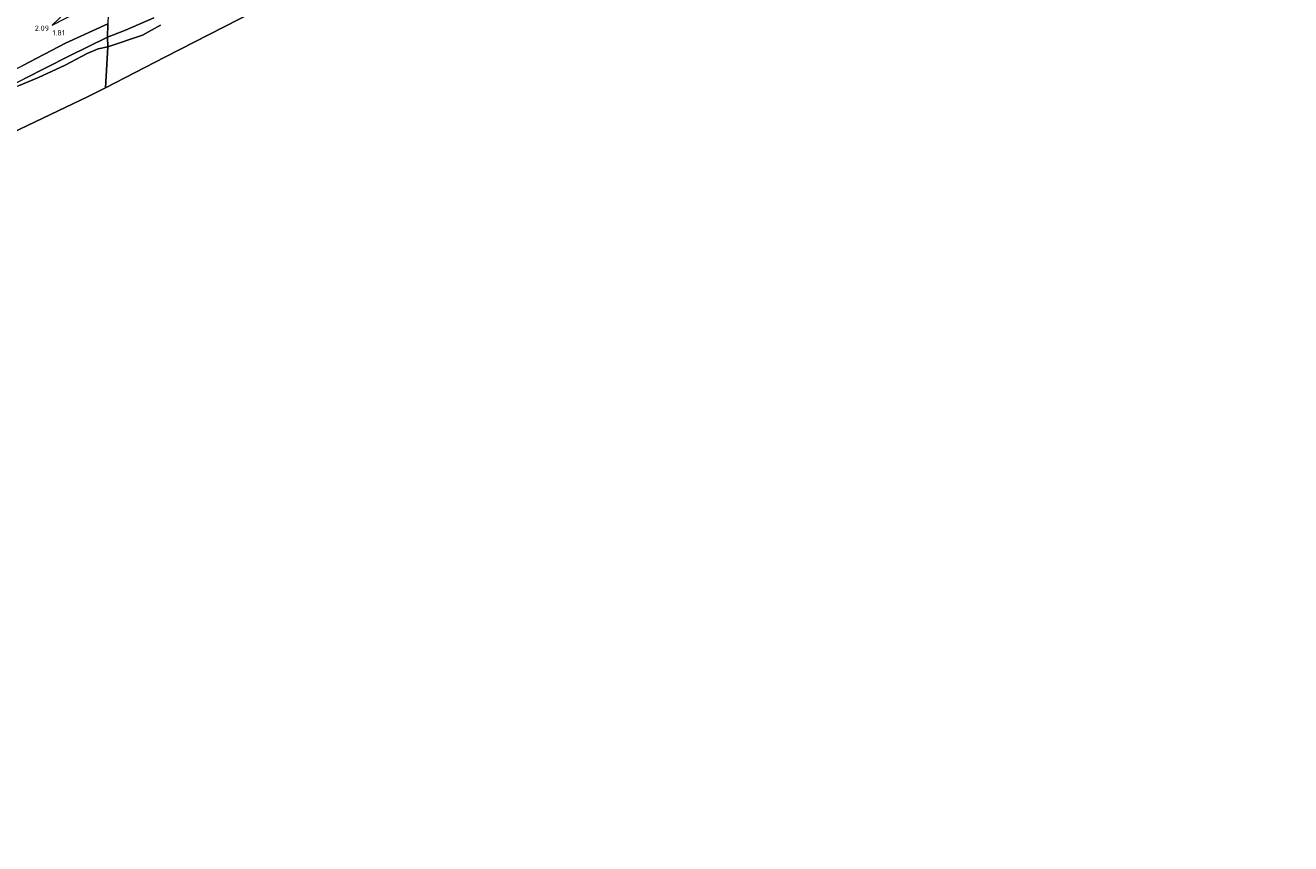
# Model space of a CAD drawing. Extents: x 130905 to 137824, y 412333 to 417928.
# Tile 89 of 256: x 132708 to 133134, y 413300 to 413575. Entities that reach past the tile are written whole.
import ezdxf
from ezdxf.enums import TextEntityAlignment as Align
from ezdxf.lldxf.tags import DXFTag

# ---------------------------------------------------------------- set-up
doc = ezdxf.new("R2010")
doc.units = 0
for name, color, linetype, lineweight in [('B-ME-GR-GRAS-GV', 60, 'Continuous', 13), ('B-ME-GR-RIET-GV', 120, 'Continuous', 13), ('B-ME-GW-TALUD_KRUIN-G', 90, 'Continuous', 18), ('B-ME-KG-GRENS_OPNAME-G', 210, 'KG-OPNAME', 18), ('B-ME-OB-OEVERVOORZIENING-G', 7, 'Continuous', 18), ('B-ME-OG-WATER_KANAAL-GV', 120, 'Continuous', 18), ('X-XX-AL-HOOGTELABEL-S', 7, 'Continuous', 25)]:
    doc.layers.add(name, color=color, linetype=linetype, lineweight=lineweight)
doc.styles.add('NLCS-ISO-ANNOTATIVE-T18', font='NLCS-ISO.ttf', dxfattribs={"height": 1.8})
doc.styles.get("Standard").update_dxf_attribs({"font": 'arial.ttf'})
tags = doc.linetypes.add('KG-OPNAME', pattern='A,5.5,-2,["O",Standard,S=1.8,R=0,X=-0.5,Y=-0.9],-2,5.5,-2,[5,NLCS.SHX,S=0.75,R=0,X=0,Y=0],-2', length=19).pattern_tags.tags
tags[6] = DXFTag(74, 10)

# ---------------------------------------------------------------- blocks, each defined once
blk = doc.blocks.new('SAL-HOOGTELABEL-SO')
at = {"color": 0, "linetype": 'ByBlock', "lineweight": -2, "style": 'NLCS-ISO-ANNOTATIVE-T18'}
blk.add_attdef('HOOGTE', text='', height=1.8, dxfattribs=at).set_placement((2.79, 0), align=Align.RIGHT)

msp = doc.modelspace()

# ---------------------------------------------------------------- linework, layer by layer
at = {"layer": 'B-ME-GR-GRAS-GV'}
for points in [[(132686.698, 413569.445, 3.485), (132714.378, 413582.873, 3.5), (132736.937, 413594.424, 3.497), (132736.888, 413590.58, 3.043), (132729.554, 413586.107, 2.893), (132724.727, 413581.735, 2.78), (132717.421, 413574.795, 2.063), (132736.563, 413584.658, 2.132), (132736.201, 413575.227, 1.763), (132721.954, 413568.711, 1.716), (132707.594, 413561.18, 1.596)], [(132707.594, 413561.18, 1.596), (132721.954, 413568.711, 1.716), (132736.201, 413575.227, 1.763), (132736.024, 413570.744, 0.7), (132723.092, 413564.4, 0.7), (132708.089, 413556.724, 0.7)], [(132751.688, 413577.26, 0.7), (132742.113, 413573.128, 0.7), (132736.024, 413570.744, 0.7), (132736.201, 413575.227, 1.763)]]:
    msp.add_polyline3d(points, dxfattribs=at)
at = {"layer": 'B-ME-GR-RIET-GV'}
msp.add_polyline3d([(132753.942, 413574.766, 0.7), (132747.845, 413571.471, 0.7), (132736.175, 413567.555, 0.7), (132736.024, 413570.744, 0.7), (132742.113, 413573.128, 0.7), (132751.688, 413577.26, 0.7)], dxfattribs=at)
msp.add_polyline3d([(132673.259, 413538.549, 0.7), (132670.389, 413538.381, 0.7), (132670.111, 413539.749, 0.7), (132672.704, 413540.287, 0.7), (132675.644, 413541.218, 0.7), (132681.586, 413543.955, 0.7), (132688.207, 413547.921, 0.7), (132692.357, 413550.391, 0.7), (132699.471, 413553.211, 0.7), (132701.641, 413553.631, 0.7), (132708.089, 413556.724, 0.7), (132723.092, 413564.4, 0.7), (132736.024, 413570.744, 0.7), (132736.175, 413567.555, 0.7), (132732.941, 413566.864, 0.7), (132729.198, 413565.3, 0.7), (132721.798, 413561.308, 0.7), (132712.848, 413557.176, 0.7), (132706.115, 413554.421, 0.7), (132698.868, 413551.328, 0.7), (132691.277, 413547.723, 0.7), (132688.605, 413546.348, 0.7), (132685.519, 413544.144, 0.7), (132681.053, 413541.571, 0.7)], close=True, dxfattribs=at)
at = {"layer": 'B-ME-GW-TALUD_KRUIN-G'}
msp.add_polyline3d([(132642.501, 413532.332, 1.59), (132644.868, 413534.21, 1.59), (132647.485, 413535.978, 1.62), (132650.808, 413537.646, 1.62), (132653.753, 413539.043, 1.62), (132659.652, 413541.369, 1.557), (132663.207, 413542.381, 1.473), (132666.703, 413542.688, 1.434), (132670.031, 413543.354, 1.434), (132678.774, 413547.267, 1.464), (132693.101, 413554.208, 1.47), (132707.594, 413561.18, 1.596), (132721.954, 413568.711, 1.716), (132736.201, 413575.227, 1.763)], dxfattribs=at)
at = {"layer": 'B-ME-KG-GRENS_OPNAME-G'}
for points in [[(132735.377, 413553.77, 0.242), (132755.367, 413564.024, 0.242), (132775.357, 413574.277, 0.242), (132795.348, 413584.53, 0.242), (132815.338, 413594.784, 0.242), (132836.572, 413606.247, 0.242), (132857.806, 413617.71, 0.242), (132879.041, 413629.172, 0.242), (132900.275, 413640.635, 0.242), (132921.806, 413652.426, 0.242), (132943.338, 413664.218, 0.242), (132965.09, 413677.361, 0.242), (132986.843, 413690.504, 0.242), (133009.807, 413704.726, 0.242), (133032.771, 413718.949, 0.242), (133057.657, 413733.525, 0.242), (133082.543, 413748.101, 0.242), (133104.62, 413761.02, 0.242), (133126.697, 413773.94, 0.242), (133134.191, 413780.441, 0.242)], [(132447.853, 413299.532, 0.391), (132452.71, 413307.219, 0.391), (132466.55, 413328.419, 0.391), (132482.538, 413354.157, 0.391), (132498.526, 413379.895, 0.391), (132516.176, 413407.747, 0.391), (132533.826, 413435.599, 0.391), (132551.265, 413462.551, 0.391), (132563.674, 413466.204, 0.391), (132581.82, 413475.804, 0.391), (132603.445, 413487.252, 0.391), (132625.069, 413498.7, 0.391), (132646.694, 413510.149, 0.391), (132668.319, 413521.597, 0.391), (132698.971, 413536.2, 0.391), (132729.623, 413550.803, 0.391), (132735.377, 413553.77, 0.242)]]:
    msp.add_polyline3d(points, dxfattribs=at)
at = {"layer": 'B-ME-OB-OEVERVOORZIENING-G'}
for points in [[(132751.688, 413577.26, 0.7), (132742.113, 413573.128, 0.7), (132736.024, 413570.744, 0.7)], [(132736.024, 413570.744, 0.7), (132723.092, 413564.4, 0.7), (132708.089, 413556.724, 0.7)]]:
    msp.add_polyline3d(points, dxfattribs=at)
at = {"layer": 'B-ME-OG-WATER_KANAAL-GV'}
for points in [[(132795.348, 413584.53, 0.242), (132775.357, 413574.277, 0.242), (132755.367, 413564.024, 0.242), (132735.377, 413553.77, 0.242), (132736.175, 413567.555, 0.7), (132747.845, 413571.471, 0.7), (132753.942, 413574.766, 0.7)], [(132706.115, 413554.421, 0.7), (132712.848, 413557.176, 0.7), (132721.798, 413561.308, 0.7), (132729.198, 413565.3, 0.7), (132732.941, 413566.864, 0.7), (132736.175, 413567.555, 0.7), (132735.377, 413553.77, 0.242), (132729.623, 413550.803, 0.391), (132698.971, 413536.2, 0.391)]]:
    msp.add_polyline3d(points, dxfattribs=at)

# ---------------------------------------------------------------- block references
at = {"layer": 'X-XX-AL-HOOGTELABEL-S'}
for p, values in [((132713.622, 413572.866, 2.086), {'HOOGTE': '2.09'}), ((132718.913, 413571.331, 1.81), {'HOOGTE': '1.81'})]:
    msp.add_blockref('SAL-HOOGTELABEL-SO', p, dxfattribs=at).add_auto_attribs(values)

doc.saveas('drawing.dxf')
